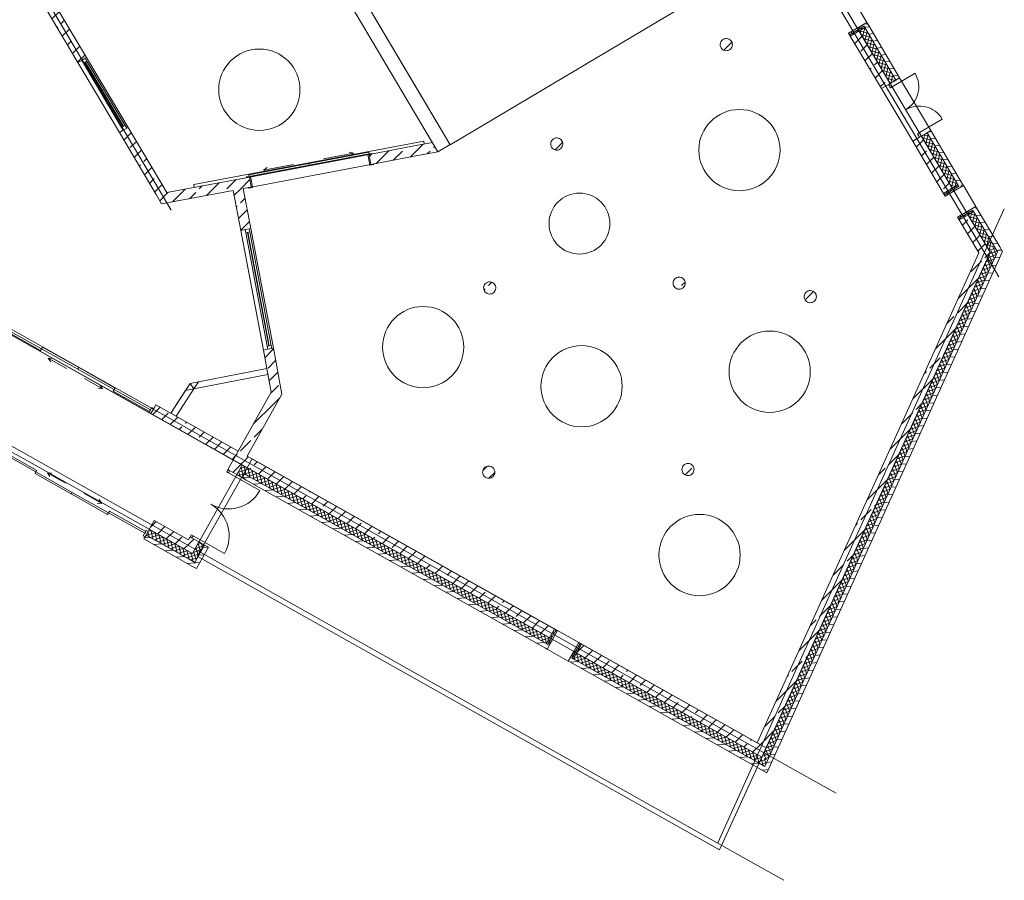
# Model space of a CAD drawing. Extents: x -22247 to 417655, y -187892 to 17509.
# Tile 14 of 62: x 11365 to 35606, y -119009 to -97828. Entities that reach past the tile are written whole.
import ezdxf
from ezdxf.lldxf.tags import DXFTag

# ---------------------------------------------------------------- set-up
doc = ezdxf.new("R2010")
doc.units = 0
doc.header["$LTSCALE"] = 50
doc.layers.get('0').update_dxf_attribs({"lineweight": 25})
for name, color, linetype, lineweight in [('02 Raster Gebäude', 7, 'Continuous', 25), ('20 Außenwände', 7, 'Continuous', 25), ('20 Dach Stb-Decke', 7, 'Continuous', 25), ('20 Innenwände', 7, 'Continuous', 25), ('20 Stützen', 7, 'Continuous', 25)]:
    doc.layers.add(name, color=color, linetype=linetype, lineweight=lineweight)
tags = doc.linetypes.add('Raster', pattern=[0.8, 0.4, -0.2, 0, -0.2]).pattern_tags.tags
tags[10:11] = [DXFTag(74, 4), DXFTag(75, 0), DXFTag(340, '0'), DXFTag(46, 1.0), DXFTag(50, 0.0), DXFTag(44, 0.0), DXFTag(45, 0.0)]
tags[8:9] = [DXFTag(74, 4), DXFTag(75, 0), DXFTag(340, '0'), DXFTag(46, 1.0), DXFTag(50, 0.0), DXFTag(44, 0.0), DXFTag(45, 0.0)]
tags[6:7] = [DXFTag(74, 4), DXFTag(75, 0), DXFTag(340, '0'), DXFTag(46, 1.0), DXFTag(50, 0.0), DXFTag(44, 0.0), DXFTag(45, 0.0)]
tags[4:5] = [DXFTag(74, 4), DXFTag(75, 0), DXFTag(340, '0'), DXFTag(46, 1.0), DXFTag(50, 0.0), DXFTag(44, 0.0), DXFTag(45, 0.0)]
tags = doc.linetypes.add('Strichlinie eng', pattern=[0.46, 0.3, -0.16]).pattern_tags.tags
tags[6:7] = [DXFTag(74, 4), DXFTag(75, 0), DXFTag(340, '0'), DXFTag(46, 1.0), DXFTag(50, 0.0), DXFTag(44, 0.0), DXFTag(45, 0.0)]
tags[4:5] = [DXFTag(74, 4), DXFTag(75, 0), DXFTag(340, '0'), DXFTag(46, 1.0), DXFTag(50, 0.0), DXFTag(44, 0.0), DXFTag(45, 0.0)]
tags = doc.linetypes.add('Untersicht', pattern=[0.4, 0.3, -0.1]).pattern_tags.tags
tags[6:7] = [DXFTag(74, 4), DXFTag(75, 0), DXFTag(340, '0'), DXFTag(46, 1.0), DXFTag(50, 0.0), DXFTag(44, 0.0), DXFTag(45, 0.0)]
tags[4:5] = [DXFTag(74, 4), DXFTag(75, 0), DXFTag(340, '0'), DXFTag(46, 1.0), DXFTag(50, 0.0), DXFTag(44, 0.0), DXFTag(45, 0.0)]
tags = doc.linetypes.add('Wipeout_Contour', pattern=[1, 0, -1]).pattern_tags.tags
tags[6:7] = [DXFTag(74, 4), DXFTag(75, 0), DXFTag(340, '0'), DXFTag(46, 1.0), DXFTag(50, 0.0), DXFTag(44, 0.0), DXFTag(45, 0.0)]
tags[4:5] = [DXFTag(74, 4), DXFTag(75, 0), DXFTag(340, '0'), DXFTag(46, 1.0), DXFTag(50, 0.0), DXFTag(44, 0.0), DXFTag(45, 0.0)]
tags = doc.linetypes.add('Öffnungslinie Tür Fenster', pattern=[0.46, 0.3, -0.16]).pattern_tags.tags
tags[6:7] = [DXFTag(74, 4), DXFTag(75, 0), DXFTag(340, '0'), DXFTag(46, 1.0), DXFTag(50, 0.0), DXFTag(44, 0.0), DXFTag(45, 0.0)]
tags[4:5] = [DXFTag(74, 4), DXFTag(75, 0), DXFTag(340, '0'), DXFTag(46, 1.0), DXFTag(50, 0.0), DXFTag(44, 0.0), DXFTag(45, 0.0)]
pattern_1 = [(5, (0, 0), (-15.68803, 179.31504), [])]
pattern_2 = [(105.664505, (0, 0), (77.028736, 21.60032), []), (195.664505, (0, 0), (-21.60032, 77.028736), [])]
pattern_3 = [(45, (0, 0), (-339.4113, 339.4113), []), (45, (-169.7, 169.7), (-339.4113, 339.4113), [360, -120])]
pattern_4 = [(15.66196, (0, 0), (-21.5969, 77.029694), []), (105.66196, (0, 0), (77.029694, 21.5969), [])]
pattern_5 = [(195.66196, (0, 0), (-21.5969, 77.029694), []), (285.66196, (0, 0), (77.029694, 21.5969), [])]
pattern_6 = [(110.664505, (0, 0), (74.853026, 28.23162), []), (200.664505, (0, 0), (-28.23162, 74.853026), [])]
pattern_7 = [(165.664505, (0, 0), (19.80794, 77.509), []), (255.664505, (0, 0), (-77.509, 19.80794), [])]

# ---------------------------------------------------------------- blocks, each defined once
blk = doc.blocks.new('Verdeckungsfläche_A06WQNWG1A', base_point=(15561, -106915))
at = {"color": 254, "linetype": 'Wipeout_Contour', "lineweight": 0, "ltscale": 0.012015, "true_color": 0xd6d6d6}
for p, q in [((15766, -106739), (15561, -106780)), ((15561, -106780), (15653, -106915)), ((15653, -106915), (15766, -106739))]:
    blk.add_line(p, q, dxfattribs=at)
blk = doc.blocks.new('Verdeckungsfläche_A06WQNWH1A', base_point=(15448, -106955))
at = {"color": 254, "linetype": 'Wipeout_Contour', "lineweight": 0, "ltscale": 0.012041, "true_color": 0xd6d6d6}
for p, q in [((15561, -106780), (15448, -106955)), ((15653, -106915), (15561, -106780)), ((15448, -106955), (15653, -106915))]:
    blk.add_line(p, q, dxfattribs=at)
blk = doc.blocks.new('Verdeckungsfläche_A06WQNWI1A', base_point=(15084, -107589))
at = {"color": 254, "linetype": 'Wipeout_Contour', "lineweight": 0, "ltscale": 0.016089, "true_color": 0xd6d6d6}
for p, q in [((15448, -106955), (15084, -107515)), ((15215, -107589), (15653, -106915)), ((15653, -106915), (15448, -106955)), ((15084, -107515), (15215, -107589))]:
    blk.add_line(p, q, dxfattribs=at)
blk = doc.blocks.new('Verdeckungsfläche_A06WQNWY1A', base_point=(15653, -106915))
at = {"color": 254, "linetype": 'Wipeout_Contour', "lineweight": 0, "ltscale": 0.016029, "true_color": 0xd6d6d6}
for p, q in [((17448, -106409), (15766, -106739)), ((17476, -106557), (17448, -106409)), ((15653, -106915), (17476, -106557)), ((15766, -106739), (15653, -106915))]:
    blk.add_line(p, q, dxfattribs=at)

msp = doc.modelspace()

# ---------------------------------------------------------------- hatches: boundary and pattern name
at = {"layer": '20 Außenwände', "linetype": 'Continuous', "lineweight": 0, "ltscale": 3.71293e-05}
h = msp.add_hatch(dxfattribs=at)
h.set_pattern_fill('Holz_Vollholz_Längsholz__7F', scale=1000, style=0, pattern_type=2)
h.set_pattern_definition([(85, (32068.62, -97639.99), (-179.315, 15.69), [])])
h.paths.add_polyline_path([(32242, -97932), (32222, -97898), (31774, -98163), (31795, -98198)])
h = msp.add_hatch(dxfattribs=at)
h.set_pattern_fill('Dämmung_hart_2_0009', scale=1000, style=0, pattern_type=2)
h.set_pattern_definition(pattern_7)
h.paths.add_polyline_path([(32168, -98023), (32147, -97989), (31795, -98198), (31815, -98232)])
h = msp.add_hatch(dxfattribs=at)
h.set_pattern_fill('Beton_Stahlbeton_0009', scale=1000, style=0, pattern_type=2)
h.set_pattern_definition(pattern_3)
h.paths.add_polyline_path([(32030, -98105), (31815, -98232), (32580, -99522), (32795, -99395)])
h = msp.add_hatch(dxfattribs=at)
h.set_pattern_fill('Dämmung_hart_2_0009', scale=1000, style=0, pattern_type=2)
h.set_pattern_definition(pattern_7)
h.paths.add_polyline_path([(32168, -98023), (32030, -98105), (32795, -99395), (32933, -99313)])
h = msp.add_hatch(dxfattribs=at)
h.set_pattern_fill('Holz_Vollholz_Längsholz__7F', scale=1000, style=0, pattern_type=2)
h.set_pattern_definition(pattern_1)
h.paths.add_polyline_path([(32242, -97932), (32147, -97989), (32933, -99313), (33027, -99257)])
h = msp.add_hatch(dxfattribs=at)
h.set_pattern_fill('Holz_Vollholz_Längsholz__7F', scale=1000, style=0, pattern_type=2)
h.set_pattern_definition(pattern_1)
h.paths.add_polyline_path([(33703, -100612), (34483, -101928), (34578, -101872), (33798, -100556)])
h = msp.add_hatch(dxfattribs=at)
h.set_pattern_fill('Beton_Stahlbeton_0009', scale=1000, style=0, pattern_type=2)
h.set_pattern_definition(pattern_3)
h.paths.add_polyline_path([(33350, -100821), (34110, -102103), (34325, -101975), (33565, -100694)])
h = msp.add_hatch(dxfattribs=at)
h.set_pattern_fill('Dämmung_hart_2_0009', scale=1000, style=0, pattern_type=2)
h.set_pattern_definition(pattern_7)
h.paths.add_polyline_path([(33703, -100612), (33565, -100694), (34325, -101975), (34463, -101894)])
h = msp.add_hatch(dxfattribs=at)
h.set_pattern_fill('Dämmung_hart_2_0009', scale=1000, style=0, pattern_type=2)
h.set_pattern_definition(pattern_7)
h.paths.add_polyline_path([(34463, -101894), (34110, -102103), (34131, -102137), (34483, -101928)])
h = msp.add_hatch(dxfattribs=at)
h.set_pattern_fill('Holz_Vollholz_Längsholz__7F', scale=1000, style=0, pattern_type=2)
h.set_pattern_definition([(95, (34751.31, -102164.53), (179.315, 15.69), [])])
h.paths.add_polyline_path([(34578, -101872), (34131, -102137), (34151, -102172), (34598, -101906)])
h = msp.add_hatch(dxfattribs=at)
h.set_pattern_fill('Holz_Vollholz_Längsholz__7F', scale=1000, style=0, pattern_type=2)
h.set_pattern_definition([(85, (34751.31, -102164.53), (-179.315, 15.69), [])])
h.paths.add_polyline_path([(34925, -102457), (34904, -102423), (34457, -102688), (34477, -102722)])
h = msp.add_hatch(dxfattribs=at)
h.set_pattern_fill('Dämmung_hart_2_0009', scale=1000, style=0, pattern_type=2)
h.set_pattern_definition(pattern_7)
h.paths.add_polyline_path([(34850, -102547), (34830, -102513), (34477, -102722), (34498, -102757)])
h = msp.add_hatch(dxfattribs=at)
h.set_pattern_fill('Holz_Vollholz_Längsholz__7F', scale=1000, style=0, pattern_type=2)
h.set_pattern_definition(pattern_1)
h.paths.add_polyline_path([(34925, -102457), (34830, -102513), (35439, -103541), (35495, -103418)])
h = msp.add_hatch(dxfattribs=at)
h.set_pattern_fill('Beton_Stahlbeton_0009', scale=1000, style=0, pattern_type=2)
h.set_pattern_definition(pattern_3)
h.paths.add_polyline_path([(34713, -102629), (34498, -102757), (34978, -103566), (35104, -103288)])
h = msp.add_hatch(dxfattribs=at)
h.set_pattern_fill('Dämmung_hart_2_0009', scale=1000, style=0, pattern_type=2)
h.set_pattern_definition(pattern_7)
h.paths.add_polyline_path([(34850, -102547), (34713, -102629), (35259, -103551), (35340, -103373)])
h = msp.add_hatch(dxfattribs=at)
h.set_pattern_fill('Beton_Stahlbeton_0009', scale=1000, style=0, pattern_type=2)
h.set_pattern_definition(pattern_3)
h.paths.add_polyline_path([(35104, -103288), (34978, -103566), (35259, -103551)])
h = msp.add_hatch(dxfattribs=at)
h.set_pattern_fill('Dämmung_hart_2_0009', scale=1000, style=0, pattern_type=2)
h.set_pattern_definition(pattern_6)
h.paths.add_polyline_path([(35259, -103551), (35439, -103541), (35340, -103373)])
h = msp.add_hatch(dxfattribs=at)
h.set_pattern_fill('Holz_Vollholz_Längsholz__7F', scale=1000, style=0, pattern_type=2)
h.set_pattern_definition(pattern_1)
h.paths.add_polyline_path([(35439, -103541), (35563, -103534), (35495, -103418)])
h = msp.add_hatch(dxfattribs=at)
h.set_pattern_fill('Beton_Stahlbeton_0009', scale=1000, style=0, pattern_type=2)
h.set_pattern_definition(pattern_3)
h.paths.add_polyline_path([(34978, -103566), (29522, -115630), (29741, -115753), (35134, -103829)])
h = msp.add_hatch(dxfattribs=at)
h.set_pattern_fill('Dämmung_hart_2_0009', scale=1000, style=0, pattern_type=2)
h.set_pattern_definition(pattern_6)
h.paths.add_polyline_path([(35259, -103551), (29637, -115981), (29777, -116060), (35359, -103719)])
h = msp.add_hatch(dxfattribs=at)
h.set_pattern_fill('Holz_Vollholz_Längsholz__7F', scale=1000, style=0, pattern_type=2)
h.set_pattern_definition(pattern_1)
h.paths.add_polyline_path([(35439, -103541), (29711, -116207), (29807, -116261), (35508, -103656)])
h = msp.add_hatch(dxfattribs=at)
h.set_pattern_fill('Beton_Stahlbeton_0009', scale=1000, style=0, pattern_type=2)
h.set_pattern_definition(pattern_3)
h.paths.add_polyline_path([(34978, -103566), (35134, -103829), (35259, -103551)])
h = msp.add_hatch(dxfattribs=at)
h.set_pattern_fill('Dämmung_hart_2_0009', scale=1000, style=0, pattern_type=2)
h.set_pattern_definition(pattern_6)
h.paths.add_polyline_path([(35259, -103551), (35359, -103719), (35439, -103541)])
h = msp.add_hatch(dxfattribs=at)
h.set_pattern_fill('Holz_Vollholz_Längsholz__7F', scale=1000, style=0, pattern_type=2)
h.set_pattern_definition(pattern_1)
h.paths.add_polyline_path([(35439, -103541), (35508, -103656), (35563, -103534)])
h = msp.add_hatch(dxfattribs=at)
h.set_pattern_fill('Beton_Stahlbeton_0009', scale=1000, style=0, pattern_type=2)
h.set_pattern_definition(pattern_3)
h.paths.add_polyline_path([(16622, -108666), (16840, -108789), (16745, -108449)])
h = msp.add_hatch(dxfattribs=at)
h.set_pattern_fill('Beton_Stahlbeton_0009', scale=1000, style=0, pattern_type=2)
h.set_pattern_definition(pattern_3)
h.paths.add_polyline_path([(16745, -108449), (16840, -108789), (16963, -108571)])
h = msp.add_hatch(dxfattribs=at)
h.set_pattern_fill('Beton_Stahlbeton_0009', scale=1000, style=0, pattern_type=2)
h.set_pattern_definition(pattern_3)
h.paths.add_polyline_path([(16840, -108789), (24411, -113044), (24534, -112826), (16963, -108571)])
h = msp.add_hatch(dxfattribs=at)
h.set_pattern_fill('Beton_Stahlbeton_0009', scale=1000, style=0, pattern_type=2)
h.set_pattern_definition(pattern_3)
h.paths.add_polyline_path([(16622, -108666), (16490, -108902), (16708, -109024), (16840, -108789)])
h = msp.add_hatch(dxfattribs=at)
h.set_pattern_fill('Dämmung_hart_2_0009', scale=1000, style=0, pattern_type=2)
h.set_pattern_definition(pattern_2)
h.paths.add_polyline_path([(16762, -108928), (16901, -109007), (16840, -108789)])
h = msp.add_hatch(dxfattribs=at)
h.set_pattern_fill('Dämmung_hart_2_0009', scale=1000, style=0, pattern_type=2)
h.set_pattern_definition(pattern_2)
h.paths.add_polyline_path([(16840, -108789), (16901, -109007), (16980, -108867)])
h = msp.add_hatch(dxfattribs=at)
h.set_pattern_fill('Dämmung_hart_2_0009', scale=1000, style=0, pattern_type=2)
h.set_pattern_definition(pattern_2)
h.paths.add_polyline_path([(16762, -108928), (16708, -109024), (16847, -109103), (16901, -109007)])
h = msp.add_hatch(dxfattribs=at)
h.set_pattern_fill('Holz_Vollholz_Längsholz__7F', scale=1000, style=0, pattern_type=2)
h.set_pattern_definition(pattern_1)
h.paths.add_polyline_path([(16847, -109103), (16943, -109157), (16901, -109007)])
h = msp.add_hatch(dxfattribs=at)
h.set_pattern_fill('Dämmung_hart_2_0009', scale=1000, style=0, pattern_type=2)
h.set_pattern_definition(pattern_4)
h.paths.add_polyline_path([(16980, -108867), (16901, -109007), (24333, -113184), (24411, -113044)])
h = msp.add_hatch(dxfattribs=at)
h.set_pattern_fill('Holz_Vollholz_Längsholz__7F', scale=1000, style=0, pattern_type=2)
h.set_pattern_definition(pattern_1)
h.paths.add_polyline_path([(16901, -109007), (16943, -109157), (16997, -109061)])
h = msp.add_hatch(dxfattribs=at)
h.set_pattern_fill('Holz_Vollholz_Längsholz__7F', scale=1000, style=0, pattern_type=2)
h.set_pattern_definition(pattern_1)
h.paths.add_polyline_path([(16943, -109157), (24314, -113299), (24368, -113203), (16997, -109061)])
h = msp.add_hatch(dxfattribs=at)
h.set_pattern_fill('Holz_Vollholz_Längsholz__7F', scale=1000, style=0, pattern_type=2)
h.set_pattern_definition(pattern_1)
h.paths.add_polyline_path([(16847, -109103), (16943, -109157), (16847, -109103)])
h = msp.add_hatch(dxfattribs=at)
h.set_pattern_fill('Beton_Stahlbeton_0009', scale=1000, style=0, pattern_type=2)
h.set_pattern_definition(pattern_3)
h.paths.add_polyline_path([(14555, -110373), (15398, -110846), (15520, -110628), (14678, -110155)])
h = msp.add_hatch(dxfattribs=at)
h.set_pattern_fill('Holz_Vollholz_Längsholz__7F', scale=1000, style=0, pattern_type=2)
h.set_pattern_definition(pattern_1)
h.paths.add_polyline_path([(14423, -110608), (15623, -111282), (15677, -111186), (14477, -110512)])
h = msp.add_hatch(dxfattribs=at)
h.set_pattern_fill('Dämmung_hart_2_0009', scale=1000, style=0, pattern_type=2)
h.set_pattern_definition([(15.66641, (0, 0), (-21.602877, 77.02802), []), (105.66641, (0, 0), (77.02802, 21.602877), [])])
h.paths.add_polyline_path([(14555, -110373), (14477, -110512), (15537, -111108), (15616, -110968)])
h = msp.add_hatch(dxfattribs=at)
h.set_pattern_fill('Beton_Stahlbeton_0009', scale=1000, style=0, pattern_type=2)
h.set_pattern_definition(pattern_3)
h.paths.add_polyline_path([(15520, -110628), (15398, -110846), (15616, -110968)])
h = msp.add_hatch(dxfattribs=at)
h.set_pattern_fill('Beton_Stahlbeton_0009', scale=1000, style=0, pattern_type=2)
h.set_pattern_definition(pattern_3)
h.paths.add_polyline_path([(15520, -110628), (15738, -110750), (15777, -110681), (15559, -110558)])
h = msp.add_hatch(dxfattribs=at)
h.set_pattern_fill('Beton_Stahlbeton_0009', scale=1000, style=0, pattern_type=2)
h.set_pattern_definition(pattern_3)
h.paths.add_polyline_path([(15520, -110628), (15616, -110968), (15738, -110750)])
h = msp.add_hatch(dxfattribs=at)
h.set_pattern_fill('Dämmung_hart_2_0009', scale=1000, style=0, pattern_type=2)
h.set_pattern_definition(pattern_2)
h.paths.add_polyline_path([(15616, -110968), (15755, -111047), (15917, -110759), (15777, -110681)])
h = msp.add_hatch(dxfattribs=at)
h.set_pattern_fill('Holz_Vollholz_Längsholz__7F', scale=1000, style=0, pattern_type=2)
h.set_pattern_definition(pattern_1)
h.paths.add_polyline_path([(15677, -111186), (15773, -111240), (16013, -110813), (15917, -110759)])
h = msp.add_hatch(dxfattribs=at)
h.set_pattern_fill('Dämmung_hart_2_0009', scale=1000, style=0, pattern_type=2)
h.set_pattern_definition(pattern_2)
h.paths.add_polyline_path([(15616, -110968), (15537, -111108), (15677, -111186)])
h = msp.add_hatch(dxfattribs=at)
h.set_pattern_fill('Dämmung_hart_2_0009', scale=1000, style=0, pattern_type=2)
h.set_pattern_definition(pattern_2)
h.paths.add_polyline_path([(15616, -110968), (15677, -111186), (15755, -111047)])
h = msp.add_hatch(dxfattribs=at)
h.set_pattern_fill('Holz_Vollholz_Längsholz__7F', scale=1000, style=0, pattern_type=2)
h.set_pattern_definition(pattern_1)
h.paths.add_polyline_path([(15677, -111186), (15623, -111282), (15719, -111336)])
h = msp.add_hatch(dxfattribs=at)
h.set_pattern_fill('Holz_Vollholz_Längsholz__7F', scale=1000, style=0, pattern_type=2)
h.set_pattern_definition(pattern_1)
h.paths.add_polyline_path([(15773, -111240), (15677, -111186), (15719, -111336)])
h = msp.add_hatch(dxfattribs=at)
h.set_pattern_fill('Holz_Vollholz_Längsholz__7F', scale=1000, style=0, pattern_type=2)
h.set_pattern_definition([(206.324, (24610.23, -113465.8), (-79.82, 161.334), [])])
h.paths.add_polyline_path([(24314, -113299), (24349, -113319), (24603, -112865), (24569, -112846)])
h = msp.add_hatch(dxfattribs=at)
h.set_pattern_fill('Dämmung_hart_2_0009', scale=1000, style=0, pattern_type=2)
h.set_pattern_definition(pattern_5)
h.paths.add_polyline_path([(24333, -113184), (24368, -113203), (24569, -112846), (24534, -112826)])
h = msp.add_hatch(dxfattribs=at)
h.set_pattern_fill('Holz_Vollholz_Längsholz__7F', scale=1000, style=0, pattern_type=2)
h.set_pattern_definition([(216.324, (24610.23, -113465.8), (-106.623, 145.023), [])])
h.paths.add_polyline_path([(24907, -113632), (25161, -113179), (25127, -113159), (24872, -113613)])
h = msp.add_hatch(dxfattribs=at)
h.set_pattern_fill('Dämmung_hart_2_0009', scale=1000, style=0, pattern_type=2)
h.set_pattern_definition(pattern_5)
h.paths.add_polyline_path([(24995, -113556), (25196, -113199), (25161, -113179), (24961, -113536)])
h = msp.add_hatch(dxfattribs=at)
h.set_pattern_fill('Beton_Stahlbeton_0009', scale=1000, style=0, pattern_type=2)
h.set_pattern_definition(pattern_3)
h.paths.add_polyline_path([(25074, -113417), (29418, -115859), (29522, -115630), (25196, -113199)])
h = msp.add_hatch(dxfattribs=at)
h.set_pattern_fill('Dämmung_hart_2_0009', scale=1000, style=0, pattern_type=2)
h.set_pattern_definition(pattern_4)
h.paths.add_polyline_path([(25074, -113417), (24995, -113556), (29571, -116128), (29637, -115981)])
h = msp.add_hatch(dxfattribs=at)
h.set_pattern_fill('Holz_Vollholz_Längsholz__7F', scale=1000, style=0, pattern_type=2)
h.set_pattern_definition(pattern_1)
h.paths.add_polyline_path([(24961, -113536), (24907, -113632), (29666, -116307), (29711, -116207)])
h = msp.add_hatch(dxfattribs=at)
h.set_pattern_fill('Beton_Stahlbeton_0009', scale=1000, style=0, pattern_type=2)
h.set_pattern_definition(pattern_3)
h.paths.add_polyline_path([(29418, -115859), (29637, -115981), (29522, -115630)])
h = msp.add_hatch(dxfattribs=at)
h.set_pattern_fill('Beton_Stahlbeton_0009', scale=1000, style=0, pattern_type=2)
h.set_pattern_definition(pattern_3)
h.paths.add_polyline_path([(29522, -115630), (29637, -115981), (29741, -115753)])
h = msp.add_hatch(dxfattribs=at)
h.set_pattern_fill('Dämmung_hart_2_0009', scale=1000, style=0, pattern_type=2)
h.set_pattern_definition(pattern_4)
h.paths.add_polyline_path([(29571, -116128), (29711, -116207), (29637, -115981)])
h = msp.add_hatch(dxfattribs=at)
h.set_pattern_fill('Dämmung_hart_2_0009', scale=1000, style=0, pattern_type=2)
h.set_pattern_definition(pattern_4)
h.paths.add_polyline_path([(29777, -116060), (29637, -115981), (29711, -116207)])
h = msp.add_hatch(dxfattribs=at)
h.set_pattern_fill('Holz_Vollholz_Längsholz__7F', scale=1000, style=0, pattern_type=2)
h.set_pattern_definition(pattern_1)
h.paths.add_polyline_path([(29711, -116207), (29666, -116307), (29762, -116361)])
h = msp.add_hatch(dxfattribs=at)
h.set_pattern_fill('Holz_Vollholz_Längsholz__7F', scale=1000, style=0, pattern_type=2)
h.set_pattern_definition(pattern_1)
h.paths.add_polyline_path([(29711, -116207), (29762, -116361), (29807, -116261)])
at = {"layer": '20 Innenwände', "linetype": 'Continuous', "lineweight": 0, "ltscale": 3.71293e-05}
h = msp.add_hatch(dxfattribs=at)
h.set_pattern_fill('Beton_Stahlbeton_0009', scale=1000, style=0, pattern_type=2)
h.set_pattern_definition(pattern_3)
h.paths.add_polyline_path([(11859, -97300), (12799, -98885), (13014, -98757), (11947, -96958)])
h = msp.add_hatch(dxfattribs=at)
h.set_pattern_fill('Beton_Stahlbeton_0009', scale=1000, style=0, pattern_type=2)
h.set_pattern_definition(pattern_3)
h.paths.add_polyline_path([(14034, -100478), (13819, -100605), (14725, -102133), (14986, -102083)])
h = msp.add_hatch(dxfattribs=at)
h.set_pattern_fill('Beton_Stahlbeton_0009', scale=1000, style=0, pattern_type=2)
h.set_pattern_definition(pattern_3)
h.paths.add_polyline_path([(19968, -101145), (20014, -101391), (21081, -101190), (21035, -100944)])
at = {"layer": '20 Innenwände', "linetype": 'Continuous', "lineweight": 13, "ltscale": 3.71293e-05, "true_color": 0x000100}
h = msp.add_hatch(dxfattribs=at)
h.set_pattern_fill('Beton_Stahlbeton_0009', color=98, scale=1000, style=0, pattern_type=2)
h.set_pattern_definition(pattern_3)
h.paths.add_polyline_path([(21035, -100944), (21081, -101190), (21573, -101098), (21526, -100852)])
at = {"layer": '20 Innenwände', "linetype": 'Continuous', "lineweight": 0, "ltscale": 3.71293e-05}
h = msp.add_hatch(dxfattribs=at)
h.set_pattern_fill('Beton_Stahlbeton_0009', scale=1000, style=0, pattern_type=2)
h.set_pattern_definition(pattern_3)
h.paths.add_polyline_path([(21035, -100944), (21081, -101190), (21573, -101098), (21526, -100852)])
h = msp.add_hatch(dxfattribs=at)
h.set_pattern_fill('Beton_Stahlbeton_0009', scale=1000, style=0, pattern_type=2)
h.set_pattern_definition(pattern_3)
h.paths.add_polyline_path([(21526, -100852), (21573, -101098), (21662, -101081)])
h = msp.add_hatch(dxfattribs=at)
h.set_pattern_fill('Beton_Stahlbeton_0009', scale=1000, style=0, pattern_type=2)
h.set_pattern_definition(pattern_3)
h.paths.add_polyline_path([(14986, -102083), (15122, -102312), (17066, -101946), (17020, -101701)])
h = msp.add_hatch(dxfattribs=at)
h.set_pattern_fill('Beton_Stahlbeton_0009', scale=1000, style=0, pattern_type=2)
h.set_pattern_definition(pattern_3)
h.paths.add_polyline_path([(16869, -101983), (16624, -102029), (16809, -103012), (17054, -102966)])
h = msp.add_hatch(dxfattribs=at)
h.set_pattern_fill('Beton_Stahlbeton_0009', scale=1000, style=0, pattern_type=2)
h.set_pattern_definition(pattern_3)
h.paths.add_polyline_path([(14725, -102133), (14860, -102362), (14986, -102083)])
h = msp.add_hatch(dxfattribs=at)
h.set_pattern_fill('Beton_Stahlbeton_0009', scale=1000, style=0, pattern_type=2)
h.set_pattern_definition(pattern_3)
h.paths.add_polyline_path([(14986, -102083), (14860, -102362), (15122, -102312)])
h = msp.add_hatch(dxfattribs=at)
h.set_pattern_fill('Beton_Stahlbeton_0009', scale=1000, style=0, pattern_type=2)
h.set_pattern_definition(pattern_3)
h.paths.add_polyline_path([(17610, -105914), (17364, -105960), (17559, -106999), (17750, -106660)])
h = msp.add_hatch(dxfattribs=at)
h.set_pattern_fill('Beton_Stahlbeton_0009', scale=1000, style=0, pattern_type=2)
h.set_pattern_definition(pattern_3)
h.paths.add_polyline_path([(17750, -106660), (17559, -106999), (17822, -107042)])
h = msp.add_hatch(dxfattribs=at)
h.set_pattern_fill('Beton_Stahlbeton_0009', scale=1000, style=0, pattern_type=2)
h.set_pattern_definition(pattern_3)
h.paths.add_polyline_path([(17559, -106999), (16745, -108449), (16963, -108571), (17631, -107381)])
h = msp.add_hatch(dxfattribs=at)
h.set_pattern_fill('Beton_Stahlbeton_0009', scale=1000, style=0, pattern_type=2)
h.set_pattern_definition(pattern_3)
h.paths.add_polyline_path([(17559, -106999), (17631, -107381), (17822, -107042)])
h = msp.add_hatch(dxfattribs=at)
h.set_pattern_fill('Beton_Stahlbeton_0009', scale=1000, style=0, pattern_type=2)
h.set_pattern_definition(pattern_3)
h.paths.add_polyline_path([(14713, -107306), (14590, -107524), (16622, -108666), (16745, -108448)])
at = {"layer": '20 Stützen', "linetype": 'Continuous', "lineweight": 0, "ltscale": 3.71293e-05}
h = msp.add_hatch(dxfattribs=at)
h.set_pattern_fill('Beton_Stahlbeton_0009', scale=1000, style=0, pattern_type=2)
h.set_pattern_definition(pattern_3)
h.paths.add_polyline_path([(28632, -98517, 0.414214), (28837, -98570, 0.414214), (28890, -98364, 0.414214), (28685, -98311, 0.414214)])
h = msp.add_hatch(dxfattribs=at)
h.set_pattern_fill('Beton_Stahlbeton_0009', scale=1000, style=0, pattern_type=2)
h.set_pattern_definition(pattern_3)
h.paths.add_polyline_path([(24458, -100963, 0.414214), (24664, -101016, 0.414214), (24716, -100811, 0.414214), (24511, -100758, 0.414214)])
h = msp.add_hatch(dxfattribs=at)
h.set_pattern_fill('Beton_Stahlbeton_0009', scale=1000, style=0, pattern_type=2)
h.set_pattern_definition(pattern_3)
h.paths.add_polyline_path([(27600, -104163, 0.414214), (27450, -104313, 0.414214), (27599, -104463, 0.414214), (27750, -104314, 0.414214)])
h = msp.add_hatch(dxfattribs=at)
h.set_pattern_fill('Beton_Stahlbeton_0009', scale=1000, style=0, pattern_type=2)
h.set_pattern_definition(pattern_3)
h.paths.add_polyline_path([(22808, -104507, 0.414214), (23013, -104559, 0.414214), (23066, -104354, 0.414214), (22860, -104301, 0.414214)])
h = msp.add_hatch(dxfattribs=at)
h.set_pattern_fill('Beton_Stahlbeton_0009', scale=1000, style=0, pattern_type=2)
h.set_pattern_definition(pattern_3)
h.paths.add_polyline_path([(30700, -104720, 0.414214), (30905, -104773, 0.414214), (30958, -104567, 0.414214), (30753, -104515, 0.414214)])
h = msp.add_hatch(dxfattribs=at)
h.set_pattern_fill('Beton_Stahlbeton_0009', scale=1000, style=0, pattern_type=2)
h.set_pattern_definition(pattern_3)
h.paths.add_polyline_path([(23018, -108860, 0.414214), (22806, -108860, 0.414214), (22806, -109072, 0.414214), (23018, -109072, 0.414214)])
h = msp.add_hatch(dxfattribs=at)
h.set_pattern_fill('Beton_Stahlbeton_0009', scale=1000, style=0, pattern_type=2)
h.set_pattern_definition(pattern_3)
h.paths.add_polyline_path([(27819, -108747, 0.414214), (27669, -108896, 0.414214), (27819, -109047, 0.414214), (27969, -108897, 0.414214)])

# ---------------------------------------------------------------- linework, layer by layer
at = {"layer": '02 Raster Gebäude', "color": 1, "linetype": 'Raster', "lineweight": 18, "ltscale": 0.000188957, "true_color": 0xf50000}
for p, q in [((34961, -103293), (20583, -79044)), ((14585, -101652), (7809, -90224)), ((14585, -101652), (15095, -102512)), ((35194, -103392), (35606, -102481)), ((35194, -103392), (35606, -102481)), ((35194, -103392), (28961, -117173)), ((35194, -103392), (28961, -117173)), ((34961, -103293), (35471, -104154)), ((9584, -104567), (30598, -116377)), ((9843, -107581), (29307, -118520)), ((30598, -116377), (31469, -116867)), ((28961, -117173), (28549, -118085)), ((28961, -117173), (28549, -118085)), ((29307, -118520), (30179, -119009))]:
    msp.add_line(p, q, dxfattribs=at)
at = {"layer": '20 Außenwände', "color": 7, "linetype": 'Öffnungslinie Tür Fenster', "lineweight": 13, "ltscale": 3.71293e-05}
for p, q in [((31916, -97382), (32222, -97898)), ((32222, -97898), (32127, -97954)), ((31989, -98036), (31774, -98163)), ((31774, -98163), (31815, -98232)), ((32127, -97954), (31989, -98036)), ((34366, -102044), (34151, -102172)), ((34504, -101963), (34366, -102044)), ((34598, -101906), (34504, -101963)), ((34598, -101906), (34904, -102423)), ((34151, -102172), (34110, -102103)), ((34810, -102479), (34672, -102560)), ((34904, -102423), (34810, -102479)), ((34672, -102560), (34457, -102688)), ((34457, -102688), (34498, -102757)), ((24481, -113083), (24603, -112865)), ((24603, -112865), (24534, -112826)), ((24403, -113223), (24481, -113083)), ((25004, -113377), (25127, -113159)), ((25127, -113159), (25196, -113199)), ((24349, -113319), (24403, -113223)), ((24349, -113319), (24872, -113613)), ((24926, -113517), (25004, -113377)), ((24872, -113613), (24926, -113517))]:
    msp.add_line(p, q, dxfattribs=at)
at = {"layer": '20 Außenwände', "color": 7, "linetype": 'Continuous', "lineweight": 13, "ltscale": 3.71293e-05}
for p, q in [((31774, -98163), (32222, -97898)), ((32222, -97898), (32127, -97954)), ((32242, -97932), (32222, -97898)), ((31989, -98036), (31774, -98163)), ((31795, -98198), (31774, -98163)), ((31774, -98163), (31815, -98232)), ((31795, -98198), (32147, -97989)), ((32147, -97989), (31795, -98198)), ((32030, -98105), (31815, -98232)), ((32127, -97954), (31989, -98036)), ((32168, -98023), (32030, -98105)), ((32795, -99395), (32030, -98105)), ((32168, -98023), (32147, -97989)), ((32933, -99313), (32168, -98023)), ((31815, -98232), (31795, -98198)), ((32933, -99313), (32795, -99395)), ((32933, -99313), (32795, -99395)), ((32846, -99481), (33410, -99147)), ((33027, -99257), (32933, -99313)), ((33027, -99257), (32933, -99313)), ((33027, -99257), (33798, -100556)), ((32752, -99420), (32580, -99522)), ((32752, -99420), (32580, -99522)), ((32580, -99522), (33350, -100821)), ((32795, -99395), (32752, -99420)), ((32795, -99395), (32752, -99420)), ((32795, -99395), (32752, -99420)), ((32795, -99395), (32752, -99420)), ((32752, -99420), (32803, -99506)), ((32846, -99481), (32795, -99395)), ((32803, -99506), (32846, -99481)), ((33514, -100608), (34078, -100274)), ((33798, -100556), (33703, -100612)), ((33798, -100556), (33703, -100612)), ((33522, -100719), (33350, -100821)), ((33522, -100719), (33350, -100821)), ((33471, -100633), (33514, -100608)), ((33522, -100719), (33471, -100633)), ((33514, -100608), (33565, -100694)), ((33565, -100694), (33522, -100719)), ((33565, -100694), (33522, -100719)), ((33565, -100694), (33522, -100719)), ((33565, -100694), (33522, -100719)), ((33703, -100612), (33565, -100694)), ((33703, -100612), (33565, -100694)), ((34325, -101975), (33565, -100694)), ((34463, -101894), (33703, -100612)), ((34325, -101975), (34110, -102103)), ((34131, -102137), (34483, -101928)), ((34483, -101928), (34131, -102137)), ((34151, -102172), (34598, -101906)), ((34366, -102044), (34151, -102172)), ((34463, -101894), (34325, -101975)), ((34504, -101963), (34366, -102044)), ((34463, -101894), (34483, -101928)), ((34598, -101906), (34504, -101963)), ((34578, -101872), (34598, -101906)), ((34110, -102103), (34131, -102137)), ((34151, -102172), (34110, -102103)), ((34131, -102137), (34151, -102172)), ((34457, -102688), (34904, -102423)), ((34477, -102722), (34830, -102513)), ((34830, -102513), (34477, -102722)), ((34810, -102479), (34672, -102560)), ((34904, -102423), (34810, -102479)), ((34850, -102547), (34830, -102513)), ((34925, -102457), (34904, -102423)), ((34672, -102560), (34457, -102688)), ((34477, -102722), (34457, -102688)), ((34457, -102688), (34498, -102757)), ((34498, -102757), (34477, -102722)), ((34713, -102629), (34498, -102757)), ((34850, -102547), (34713, -102629)), ((35104, -103288), (34713, -102629)), ((35340, -103373), (34850, -102547)), ((35259, -103551), (35104, -103288)), ((35259, -103551), (35104, -103288)), ((35439, -103541), (35340, -103373)), ((35439, -103541), (35340, -103373)), ((29777, -116060), (35359, -103719)), ((35134, -103829), (35259, -103551)), ((35359, -103719), (35439, -103541)), ((29741, -115753), (35134, -103829)), ((11765, -108959), (10871, -108457)), ((10893, -108418), (11787, -108920)), ((16708, -109024), (16840, -108789)), ((16980, -108867), (16840, -108789)), ((16980, -108867), (16840, -108789)), ((11743, -108999), (11765, -108959)), ((12636, -109501), (11743, -108999)), ((11787, -108920), (11765, -108959)), ((11765, -108959), (12659, -109461)), ((12047, -108980), (12494, -109231)), ((12047, -108980), (12159, -108986)), ((12047, -108980), (12110, -109073)), ((16490, -108902), (16461, -108954)), ((16461, -108954), (16504, -108979)), ((16490, -108902), (16534, -108926)), ((16534, -108926), (16490, -108902)), ((16490, -108902), (16534, -108926)), ((16490, -108902), (16534, -108926)), ((16504, -108979), (16534, -108926)), ((16504, -108979), (17280, -109415)), ((16534, -108926), (16708, -109024)), ((16534, -108926), (16708, -109024)), ((16708, -109024), (16847, -109103)), ((16708, -109024), (16847, -109103)), ((16847, -109103), (16901, -109007)), ((16997, -109061), (16901, -109007)), ((16997, -109061), (16901, -109007)), ((16980, -108867), (24411, -113044)), ((16997, -109061), (24333, -113184)), ((16847, -109103), (16943, -109157)), ((16847, -109103), (16943, -109157)), ((12659, -109461), (12636, -109501)), ((12659, -109461), (12636, -109501)), ((12636, -109501), (13530, -110003)), ((13552, -109964), (12659, -109461)), ((13387, -109733), (12941, -109482)), ((13387, -109733), (13276, -109728)), ((13387, -109733), (13325, -109641)), ((13530, -110003), (13552, -109964)), ((13574, -109924), (13552, -109964)), ((13552, -109964), (14446, -110466)), ((14468, -110427), (13574, -109924)), ((14555, -110373), (14678, -110155)), ((14555, -110373), (14678, -110155)), ((14482, -110400), (14409, -110531)), ((14409, -110531), (14453, -110556)), ((14446, -110466), (14468, -110427)), ((14453, -110556), (14526, -110425)), ((14453, -110556), (14477, -110512)), ((14453, -110556), (14477, -110512)), ((14453, -110556), (14477, -110512)), ((14477, -110512), (14526, -110425)), ((14477, -110512), (14526, -110425)), ((14477, -110512), (14526, -110425)), ((14477, -110512), (15537, -111108)), ((14526, -110425), (14482, -110400)), ((14526, -110425), (14555, -110373)), ((14526, -110425), (14555, -110373)), ((14555, -110373), (15398, -110846)), ((15559, -110558), (15589, -110506)), ((15589, -110506), (15632, -110530)), ((15632, -110530), (15603, -110583)), ((15632, -110530), (16408, -110966)), ((14423, -110608), (14453, -110556)), ((14423, -110608), (14453, -110556)), ((15559, -110558), (15603, -110583)), ((15603, -110583), (15559, -110558)), ((15559, -110558), (15603, -110583)), ((15559, -110558), (15603, -110583)), ((15603, -110583), (15777, -110681)), ((15603, -110583), (15777, -110681)), ((15616, -110968), (15738, -110750)), ((15738, -110750), (15777, -110681)), ((15755, -111047), (15917, -110759)), ((15777, -110681), (15917, -110759)), ((15777, -110681), (15917, -110759)), ((15917, -110759), (16013, -110813)), ((15917, -110759), (16013, -110813)), ((15398, -110846), (15616, -110968)), ((15398, -110846), (15616, -110968)), ((15537, -111108), (15677, -111186)), ((15537, -111108), (15677, -111186)), ((15677, -111186), (15755, -111047)), ((24603, -112865), (24349, -113319)), ((24569, -112846), (24368, -113203)), ((24368, -113203), (24569, -112846)), ((24411, -113044), (24534, -112826)), ((24481, -113083), (24603, -112865)), ((24534, -112826), (24569, -112846)), ((24603, -112865), (24534, -112826)), ((24569, -112846), (24603, -112865)), ((24333, -113184), (24411, -113044)), ((24333, -113184), (24368, -113203)), ((24403, -113223), (24481, -113083)), ((25127, -113159), (24872, -113613)), ((25161, -113179), (24961, -113536)), ((24961, -113536), (25161, -113179)), ((25004, -113377), (25127, -113159)), ((25074, -113417), (25196, -113199)), ((25161, -113179), (25127, -113159)), ((25127, -113159), (25196, -113199)), ((25196, -113199), (25161, -113179)), ((24314, -113299), (24349, -113319)), ((24349, -113319), (24403, -113223)), ((24926, -113517), (25004, -113377)), ((24995, -113556), (25074, -113417)), ((25074, -113417), (29418, -115859)), ((24872, -113613), (24926, -113517)), ((24907, -113632), (24872, -113613)), ((24995, -113556), (24961, -113536)), ((24995, -113556), (29571, -116128)), ((29418, -115859), (29637, -115981)), ((29637, -115981), (29741, -115753)), ((29637, -115981), (29741, -115753)), ((29711, -116207), (29777, -116060)), ((29711, -116207), (29777, -116060)), ((29571, -116128), (29711, -116207))]:
    msp.add_line(p, q, dxfattribs=at)
for points in [[(33027, -99257), (32242, -97932)], [(31815, -98232), (32580, -99522)], [(34578, -101872), (33798, -100556)], [(33350, -100821), (34110, -102103)], [(35495, -103418), (34925, -102457)], [(34498, -102757), (34978, -103566)], [(35563, -103534), (35495, -103418)], [(34978, -103566), (29522, -115630)], [(29807, -116261), (35563, -103534)], [(16745, -108449), (16490, -108902)], [(24534, -112826), (16963, -108571)], [(16943, -109157), (24314, -113299)], [(15520, -110628), (14678, -110155)], [(14423, -110608), (15623, -111282)], [(15559, -110558), (15520, -110628)], [(15719, -111336), (16013, -110813)], [(15719, -111336), (15623, -111282)], [(29522, -115630), (25196, -113199)], [(24907, -113632), (29762, -116361)], [(29762, -116361), (29807, -116261)]]:
    msp.add_lwpolyline(points, dxfattribs=at)
for centre, radius, start, end in [((32846, -99481), 655, 300.6645, 30.6645), ((33514, -100608), 655, 30.6645, 120.6645), ((16504, -108979), 890, 240.6645, 330.6645), ((15632, -110530), 890, 330.6645, 60.6645)]:
    msp.add_arc(centre, radius, start, end, dxfattribs=at)
at = {"layer": '20 Dach Stb-Decke', "color": 7, "linetype": 'Öffnungslinie Tür Fenster', "lineweight": 13, "ltscale": 3.71293e-05}
for points in [[(-14937, -69595), (-14687, -69588), (-8896, -69419), (-8784, -69485), (-1179, -73586), (3286, -79582), (7483, -77094), (9708, -75774), (12674, -80783), (13620, -82371), (11682, -83521), (13237, -86157), (13224, -86164), (21960, -100904), (27285, -97747), (30639, -95758), (35259, -103551), (29637, -115981), (9684, -104767), (-6441, -100944), (-6851, -86849), (-14744, -76246)], [(15617, -110967), (9605, -107591), (9605, -104748), (9855, -104863), (16840, -108789)], [(17085, -108640), (29741, -115753), (28594, -118262), (15738, -111035)]]:
    msp.add_lwpolyline(points, close=True, dxfattribs=at)
for points in [[(18266, -99551, 1), (16266, -99551, 1)], [(30085, -101038, 1), (28085, -101038, 1)], [(25897, -102845, 1), (24397, -102845, 1)], [(22298, -105886, 1), (20298, -105886, 1)], [(28830, -106492, 1), (30830, -106492, 1)], [(24198, -106849, 1), (26198, -106849, 1)], [(27103, -111004, 1), (29103, -111004, 1)]]:
    msp.add_lwpolyline(points, format="xyb", close=True, dxfattribs=at)
at = {"layer": '20 Innenwände', "color": 7, "linetype": 'Continuous', "lineweight": 13, "ltscale": 3.71293e-05}
for p, q in [((12799, -98885), (12894, -98829)), ((12799, -98885), (12894, -98829)), ((13819, -100605), (12799, -98885)), ((12894, -98829), (12980, -98778)), ((12894, -98829), (12980, -98778)), ((12894, -98829), (12980, -98778)), ((12894, -98829), (12934, -98898)), ((12934, -98898), (13020, -98847)), ((12934, -98898), (13873, -100480)), ((12973, -98875), (13912, -100457)), ((12980, -98778), (13014, -98757)), ((12980, -98778), (13014, -98757)), ((13020, -98847), (12980, -98778)), ((13920, -100452), (12982, -98870)), ((14034, -100478), (13014, -98757)), ((13959, -100429), (13020, -98847)), ((13819, -100605), (13914, -100549)), ((13819, -100605), (13914, -100549)), ((13959, -100429), (13873, -100480)), ((13873, -100480), (13914, -100549)), ((13914, -100549), (14000, -100498)), ((13914, -100549), (14000, -100498)), ((13914, -100549), (14000, -100498)), ((14000, -100498), (13959, -100429)), ((14000, -100498), (14034, -100478)), ((14000, -100498), (14034, -100478)), ((21526, -100852), (21035, -100944)), ((21526, -100852), (21035, -100944)), ((21662, -101081), (21526, -100852)), ((21573, -101098), (21662, -101081)), ((17020, -101701), (19968, -101145)), ((19957, -101086), (18483, -101364)), ((18491, -101408), (19965, -101131)), ((19581, -101116), (18844, -101255)), ((19581, -101116), (19473, -101086)), ((19581, -101116), (19492, -101184)), ((20034, -101118), (19936, -101136)), ((19936, -101136), (19987, -101411)), ((19965, -101131), (19957, -101086)), ((19968, -101145), (20037, -101132)), ((19968, -101145), (20014, -101391)), ((20014, -101391), (19968, -101145)), ((19968, -101145), (20014, -101391)), ((19968, -101145), (20014, -101391)), ((20037, -101132), (20034, -101118)), ((21573, -101098), (21081, -101190)), ((21573, -101098), (21081, -101190)), ((17009, -101642), (18483, -101364)), ((18491, -101408), (17017, -101686)), ((17066, -101946), (20014, -101391)), ((17370, -101533), (18107, -101394)), ((17370, -101533), (17459, -101465)), ((17370, -101533), (17477, -101563)), ((18483, -101364), (18491, -101408)), ((18483, -101364), (18491, -101408)), ((19987, -101411), (20086, -101393)), ((20083, -101378), (20014, -101391)), ((20086, -101393), (20083, -101378)), ((17046, -101680), (16948, -101699)), ((16948, -101699), (16951, -101713)), ((16951, -101713), (17020, -101701)), ((17017, -101686), (17009, -101642)), ((17020, -101701), (17066, -101946)), ((17020, -101701), (17066, -101946)), ((17020, -101701), (17066, -101946)), ((17020, -101701), (17066, -101946)), ((17098, -101955), (17046, -101680)), ((17066, -101946), (16997, -101959)), ((16997, -101959), (17000, -101974)), ((17000, -101974), (17098, -101955)), ((16809, -103012), (16917, -102992)), ((16809, -103012), (16917, -102992)), ((17364, -105960), (16809, -103012)), ((16917, -102992), (17015, -102973)), ((16917, -102992), (17015, -102973)), ((16917, -102992), (17015, -102973)), ((16917, -102992), (16932, -103070)), ((17015, -102973), (17054, -102966)), ((17015, -102973), (17054, -102966)), ((17030, -103052), (17015, -102973)), ((17610, -105914), (17054, -102966)), ((16932, -103070), (17030, -103052)), ((16932, -103070), (17457, -105861)), ((16976, -103062), (17501, -105853)), ((17511, -105851), (16986, -103060)), ((17555, -105843), (17030, -103052)), ((11903, -105928), (11009, -105426)), ((10987, -105465), (11881, -105967)), ((11881, -105967), (11903, -105928)), ((11925, -105889), (11903, -105928)), ((11903, -105928), (12796, -106430)), ((12819, -106391), (11925, -105889)), ((17555, -105843), (17457, -105861)), ((17457, -105861), (17472, -105940)), ((17472, -105940), (17570, -105922)), ((17472, -105940), (17570, -105922)), ((17472, -105940), (17570, -105922)), ((17570, -105922), (17555, -105843)), ((17570, -105922), (17610, -105914)), ((17570, -105922), (17610, -105914)), ((12068, -106158), (12514, -106409)), ((12068, -106158), (12130, -106251)), ((12068, -106158), (12179, -106163)), ((17364, -105960), (17472, -105940)), ((17364, -105960), (17472, -105940)), ((12796, -106430), (12819, -106391)), ((12796, -106430), (12819, -106391)), ((12819, -106391), (13712, -106893)), ((13690, -106932), (12796, -106430)), ((13408, -106911), (12961, -106660)), ((13408, -106911), (13345, -106819)), ((13712, -106893), (13690, -106932)), ((13408, -106911), (13296, -106906)), ((13668, -106971), (13690, -106932)), ((14562, -107474), (13668, -106971)), ((13690, -106932), (14584, -107434)), ((14547, -107500), (14620, -107369)), ((14620, -107369), (14664, -107394)), ((14664, -107394), (14713, -107306)), ((14664, -107394), (14713, -107306)), ((14590, -107524), (14547, -107500)), ((14584, -107434), (14562, -107474)), ((14590, -107524), (14664, -107394)), ((14664, -107394), (14590, -107524)), ((14590, -107524), (14664, -107394)), ((14590, -107524), (14664, -107394))]:
    msp.add_line(p, q, dxfattribs=at)
at = {"layer": '20 Innenwände', "color": 7, "linetype": 'Strichlinie eng', "lineweight": 13, "ltscale": 3.71293e-05}
for p, q in [((15651, -101887), (21311, -100821)), ((21311, -100821), (21324, -100890)), ((17135, -101664), (19847, -101153)), ((15663, -101956), (15651, -101887))]:
    msp.add_line(p, q, dxfattribs=at)
at = {"layer": '20 Innenwände', "color": 7, "linetype": 'Untersicht', "lineweight": 13, "ltscale": 3.71293e-05}
for points in [[(21777, -100589), (13224, -86164)], [(12923, -86342), (21662, -101081)], [(21662, -101081), (21963, -100902)]]:
    msp.add_lwpolyline(points, dxfattribs=at)
at = {"layer": '20 Innenwände', "color": 7, "linetype": 'Continuous', "lineweight": 13, "ltscale": 3.71293e-05}
for points in [[(13014, -98757), (11947, -96958)], [(11679, -96996), (12799, -98885)], [(14986, -102083), (14034, -100478)], [(13819, -100605), (14725, -102133)], [(21035, -100944), (19968, -101145)], [(20014, -101391), (21081, -101190)], [(17020, -101701), (14986, -102083)], [(14860, -102362), (16624, -102029)], [(16624, -102029), (16809, -103012)], [(16869, -101983), (17066, -101946)], [(17054, -102966), (16869, -101983)], [(14860, -102362), (14725, -102133)], [(17822, -107042), (17610, -105914)], [(17364, -105960), (17559, -106999)], [(17448, -106409), (15766, -106739)], [(17448, -106409), (17476, -106557)], [(15653, -106915), (17476, -106557)], [(15561, -106780), (15084, -107515)], [(15561, -106780), (15766, -106739)], [(15215, -107589), (15653, -106915)], [(17559, -106999), (16745, -108448)], [(17822, -107042), (17631, -107381)], [(16745, -108448), (14713, -107306)], [(16963, -108571), (17631, -107381)], [(14590, -107524), (16622, -108666)], [(15084, -107515), (15215, -107589)]]:
    msp.add_lwpolyline(points, dxfattribs=at)
at = {"layer": '20 Stützen', "color": 7, "linetype": 'Continuous', "lineweight": 13, "ltscale": 3.71293e-05}
for points in [[(28632, -98517, 0.414214), (28837, -98570, 0.414214), (28890, -98364, 0.414214), (28685, -98311, 0.414214)], [(24458, -100963, 0.414214), (24664, -101016, 0.414214), (24716, -100811, 0.414214), (24511, -100758, 0.414214)], [(27600, -104163, 0.414214), (27450, -104313, 0.414214), (27599, -104463, 0.414214), (27750, -104314, 0.414214)], [(22808, -104507, 0.414214), (23013, -104559, 0.414214), (23066, -104354, 0.414214), (22860, -104301, 0.414214)], [(30700, -104720, 0.414214), (30905, -104773, 0.414214), (30958, -104567, 0.414214), (30753, -104515, 0.414214)], [(23018, -108860, 0.414214), (22806, -108860, 0.414214), (22806, -109072, 0.414214), (23018, -109072, 0.414214)], [(27819, -108747, 0.414214), (27669, -108896, 0.414214), (27819, -109047, 0.414214), (27969, -108897, 0.414214)]]:
    msp.add_lwpolyline(points, format="xyb", close=True, dxfattribs=at)

# ---------------------------------------------------------------- block references
at = {"layer": '20 Innenwände', "color": 254, "linetype": 'Wipeout_Contour', "lineweight": 0, "ltscale": 0.016029, "true_color": 0xd6d6d6}
msp.add_blockref('Verdeckungsfläche_A06WQNWY1A', (15653, -106915), dxfattribs=at)
at = {"layer": '20 Innenwände', "color": 254, "linetype": 'Wipeout_Contour', "lineweight": 0, "ltscale": 0.012041, "true_color": 0xd6d6d6}
msp.add_blockref('Verdeckungsfläche_A06WQNWH1A', (15448, -106955), dxfattribs=at)
at = {"layer": '20 Innenwände', "color": 254, "linetype": 'Wipeout_Contour', "lineweight": 0, "ltscale": 0.012015, "true_color": 0xd6d6d6}
msp.add_blockref('Verdeckungsfläche_A06WQNWG1A', (15561, -106915), dxfattribs=at)
at = {"layer": '20 Innenwände', "color": 254, "linetype": 'Wipeout_Contour', "lineweight": 0, "ltscale": 0.016089, "true_color": 0xd6d6d6}
msp.add_blockref('Verdeckungsfläche_A06WQNWI1A', (15084, -107589), dxfattribs=at)

doc.saveas('drawing.dxf')
